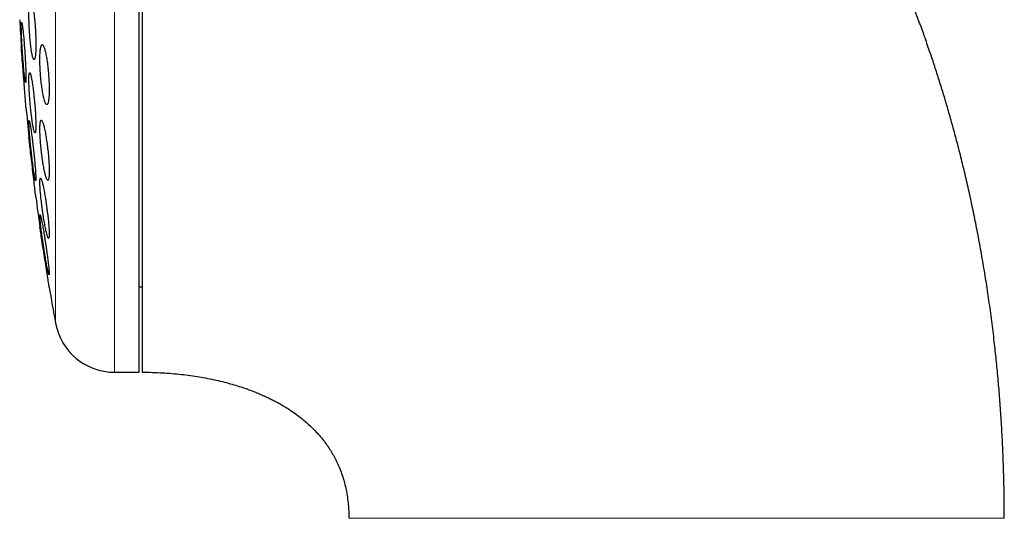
# Model space of a CAD drawing. Header units: millimetres. Extents: x 8 to 811, y 12 to 917.
# Tile 46 of 68: x 198 to 231, y 787 to 803. Entities that reach past the tile are written whole.
import ezdxf

# ---------------------------------------------------------------- set-up
doc = ezdxf.new("R2010")
doc.units = ezdxf.units.MM

msp = doc.modelspace()

# ---------------------------------------------------------------- linework, layer by layer
at = {"color": 252, "linetype": 'Continuous', "lineweight": 0}
for p, q in [((200.871, 823.413), (200.871, 791.413)), ((198.904, 807.413), (198.904, 793.052))]:
    msp.add_line(p, q, dxfattribs=at)
at = {"color": 7, "linetype": 'Continuous', "lineweight": 30}
for p, q in [((201.697, 791.413), (201.697, 823.413)), ((198.389, 796.213), (198.391, 796.201)), ((201.697, 794.263), (201.797, 794.263)), ((200.871, 791.413), (201.697, 791.413))]:
    msp.add_line(p, q, dxfattribs=at)
at = {"color": 7, "linetype": 'Continuous', "lineweight": 30, "flags": 128}
for points in [[(197.92, 800.25), (197.92, 800.251), (197.919, 800.26), (197.918, 800.276), (197.916, 800.298), (197.914, 800.327), (197.911, 800.364), (197.908, 800.406), (197.904, 800.454), (197.9, 800.507), (197.895, 800.566), (197.89, 800.631), (197.885, 800.698), (197.879, 800.77), (197.874, 800.846), (197.867, 800.926), (197.861, 801.005), (197.855, 801.087), (197.848, 801.172), (197.842, 801.258), (197.835, 801.34), (197.829, 801.423), (197.822, 801.507), (197.816, 801.589), (197.81, 801.666), (197.804, 801.74), (197.798, 801.813), (197.793, 801.882), (197.788, 801.944), (197.784, 802.002), (197.78, 802.055), (197.776, 802.103), (197.773, 802.143), (197.77, 802.178), (197.768, 802.206), (197.766, 802.227), (197.765, 802.244), (197.765, 802.249), (197.765, 802.249)], [(198.249, 797.25), (198.248, 797.251), (198.247, 797.26), (198.246, 797.276), (198.243, 797.298), (198.24, 797.327), (198.235, 797.363), (198.23, 797.405), (198.225, 797.452), (198.219, 797.505), (198.212, 797.564), (198.205, 797.629), (198.197, 797.696), (198.189, 797.767), (198.18, 797.843), (198.17, 797.922), (198.161, 798.002), (198.152, 798.084), (198.142, 798.168), (198.132, 798.254), (198.122, 798.338), (198.113, 798.421), (198.103, 798.505), (198.093, 798.587), (198.084, 798.664), (198.076, 798.739), (198.067, 798.812), (198.059, 798.882), (198.052, 798.944), (198.045, 799.002), (198.039, 799.055), (198.034, 799.103), (198.029, 799.144), (198.025, 799.178), (198.022, 799.206), (198.019, 799.228), (198.017, 799.244), (198.017, 799.249), (198.017, 799.249)], [(198.693, 794.25), (198.693, 794.251), (198.692, 794.26), (198.689, 794.276), (198.686, 794.298), (198.681, 794.326), (198.676, 794.362), (198.669, 794.404), (198.662, 794.451), (198.654, 794.503), (198.645, 794.562), (198.635, 794.626), (198.625, 794.692), (198.614, 794.763), (198.602, 794.839), (198.59, 794.918), (198.577, 794.997), (198.565, 795.079), (198.552, 795.164), (198.538, 795.25), (198.525, 795.334), (198.512, 795.417), (198.499, 795.501), (198.487, 795.584), (198.475, 795.662), (198.463, 795.738), (198.452, 795.811), (198.441, 795.881), (198.431, 795.944), (198.422, 796.002), (198.414, 796.056), (198.406, 796.104), (198.4, 796.144), (198.395, 796.178), (198.39, 796.206), (198.387, 796.228), (198.385, 796.244), (198.384, 796.249), (198.384, 796.249)]]:
    msp.add_lwpolyline(points, dxfattribs=at)
at = {"color": 7, "linetype": 'Continuous', "lineweight": 30}
for centre, radius, start, end in [((277.161, 807.413), 79.564, 183.06198, 183.72116), ((277.161, 807.413), 79.564, 185.1653, 185.88928), ((277.161, 807.413), 79.564, 187.33873, 188.0659), ((277.161, 807.413), 79.564, 189.52284, 190.39867), ((200.871, 793.413), 2, 190.3987, 270)]:
    msp.add_arc(centre, radius, start, end, dxfattribs=at)
for points, knots in [([(230.524, 786.545), (230.523, 786.775), (230.521, 787.234), (230.507, 787.915), (230.486, 788.586), (230.456, 789.246), (230.418, 789.891), (230.374, 790.522), (230.323, 791.139), (230.265, 791.745), (230.197, 792.378), (230.118, 793.036), (230.027, 793.717), (229.927, 794.384), (229.821, 795.036), (229.708, 795.674), (229.589, 796.297), (229.465, 796.907), (229.335, 797.502), (229.2, 798.083), (229.061, 798.651), (228.917, 799.204), (228.773, 799.735), (228.628, 800.242), (228.484, 800.727), (228.337, 801.2), (228.188, 801.662), (228.029, 802.134), (227.861, 802.617), (227.683, 803.109), (227.503, 803.585), (227.323, 804.047), (227.142, 804.495), (226.961, 804.928), (226.774, 805.361), (226.581, 805.792), (226.384, 806.221), (226.188, 806.634), (225.993, 807.031), (225.801, 807.412), (225.612, 807.778), (225.425, 808.13), (225.242, 808.466), (225.062, 808.788), (224.887, 809.094), (224.717, 809.384), (224.551, 809.662), (224.383, 809.939), (224.212, 810.214), (224.034, 810.494), (223.851, 810.776), (223.658, 811.067), (223.454, 811.368), (223.24, 811.678), (223.014, 811.995), (222.768, 812.333), (222.501, 812.689), (222.211, 813.064), (221.906, 813.447), (221.586, 813.837), (221.268, 814.21), (220.956, 814.566), (220.65, 814.904), (220.332, 815.245), (220.002, 815.588), (219.659, 815.933), (219.31, 816.272), (218.955, 816.606), (218.595, 816.933), (218.222, 817.26), (217.836, 817.586), (217.451, 817.899), (217.066, 818.201), (216.684, 818.49), (216.29, 818.777), (215.884, 819.06), (215.467, 819.34), (215.038, 819.616), (214.598, 819.887), (214.16, 820.144), (213.727, 820.387), (213.3, 820.616), (212.862, 820.84), (212.413, 821.058), (211.954, 821.27), (211.485, 821.475), (211.005, 821.672), (210.514, 821.862), (210.012, 822.043), (209.499, 822.216), (208.975, 822.379), (208.443, 822.532), (207.902, 822.674), (207.354, 822.805), (206.794, 822.924), (206.261, 823.025), (205.757, 823.109), (205.284, 823.179), (204.803, 823.24), (204.315, 823.293), (203.822, 823.336), (203.324, 823.37), (202.822, 823.395), (202.312, 823.41), (201.969, 823.412), (201.797, 823.413)], [0, 0, 0, 0, 0.013311, 0.0264162, 0.0393176, 0.052017, 0.0645162, 0.0765991, 0.0884923, 0.1001975, 0.1117163, 0.1251882, 0.1384009, 0.1513569, 0.1640589, 0.1765095, 0.1887111, 0.2006662, 0.2123773, 0.2238468, 0.2350771, 0.2460705, 0.2568294, 0.2667606, 0.2764873, 0.2860113, 0.2953343, 0.3044581, 0.3147685, 0.3248173, 0.3346072, 0.3441408, 0.3534206, 0.362449, 0.3712284, 0.380601, 0.3896781, 0.3984628, 0.4069577, 0.4151658, 0.4230895, 0.4307314, 0.4380939, 0.4451795, 0.4519903, 0.4584141, 0.4645769, 0.4706782, 0.4770823, 0.4832851, 0.4897503, 0.496476, 0.5034604, 0.5107014, 0.5181971, 0.5259455, 0.5347582, 0.5438715, 0.5532829, 0.5629898, 0.5729897, 0.5815452, 0.5903013, 0.5992567, 0.6084106, 0.6177618, 0.6273097, 0.6364914, 0.645847, 0.6553762, 0.665079, 0.6749557, 0.6840334, 0.6932539, 0.7026181, 0.7121267, 0.721781, 0.7315822, 0.7415321, 0.7516325, 0.7608325, 0.7701574, 0.7796096, 0.7891911, 0.7989046, 0.808753, 0.8187394, 0.8288449, 0.8390949, 0.8494935, 0.8600451, 0.8707544, 0.8814309, 0.8922697, 0.9032764, 0.914457, 0.9235311, 0.9327239, 0.9420393, 0.9514809, 0.9610527, 0.9705845, 0.9802501, 0.9900537, 1, 1, 1, 1]), ([(201.797, 811.602), (201.797, 811.431), (201.797, 811.088), (201.797, 810.57), (201.797, 810.049), (201.797, 809.526), (201.797, 809), (201.797, 808.471), (201.797, 807.941), (201.797, 807.41), (201.797, 806.879), (201.797, 806.35), (201.797, 805.823), (201.797, 805.297), (201.797, 804.773), (201.797, 804.251), (201.797, 803.732), (201.797, 803.217), (201.797, 802.709), (201.797, 802.206), (201.797, 801.708), (201.797, 801.216), (201.797, 800.729), (201.797, 800.251), (201.797, 799.78), (201.797, 799.319), (201.797, 798.867), (201.797, 798.424), (201.797, 797.99), (201.797, 797.566), (201.797, 797.153), (201.797, 796.752), (201.797, 796.362), (201.797, 795.986), (201.797, 795.621), (201.797, 795.27), (201.797, 794.93), (201.797, 794.605), (201.797, 794.294), (201.797, 793.998), (201.797, 793.717), (201.797, 793.45), (201.797, 793.199), (201.797, 792.963), (201.797, 792.743), (201.797, 792.539), (201.797, 792.351), (201.797, 792.181), (201.797, 792.027), (201.797, 791.89), (201.797, 791.769), (201.797, 791.666), (201.797, 791.58), (201.797, 791.512), (201.797, 791.461), (201.797, 791.428), (201.797, 791.413), (201.797, 791.415), (201.797, 791.415)], [0, 0, 0, 0, 0.018101, 0.036151, 0.054171, 0.07218, 0.090198, 0.108245, 0.126341, 0.144444, 0.162496, 0.180517, 0.198526, 0.216543, 0.234589, 0.252682, 0.270786, 0.288837, 0.306858, 0.324867, 0.342884, 0.36093, 0.379024, 0.397127, 0.415179, 0.433199, 0.451208, 0.469225, 0.487271, 0.505365, 0.523468, 0.54152, 0.55954, 0.577549, 0.595566, 0.613612, 0.631706, 0.649809, 0.667861, 0.685881, 0.70389, 0.721908, 0.739953, 0.758047, 0.77615, 0.794202, 0.812223, 0.830231, 0.848249, 0.866295, 0.884388, 0.902489, 0.920539, 0.938559, 0.956568, 0.974586, 0.992633, 1, 1, 1, 1]), ([(198.075, 803.831), (198.071, 803.83), (198.064, 803.828), (198.054, 803.808), (198.044, 803.777), (198.037, 803.734), (198.03, 803.679), (198.024, 803.614), (198.02, 803.538), (198.018, 803.454), (198.017, 803.363), (198.017, 803.264), (198.019, 803.161), (198.022, 803.053), (198.026, 802.943), (198.032, 802.831), (198.039, 802.72), (198.047, 802.609), (198.057, 802.502), (198.067, 802.398), (198.078, 802.3), (198.09, 802.208), (198.102, 802.124), (198.115, 802.049), (198.128, 801.983), (198.141, 801.928), (198.154, 801.885), (198.167, 801.854), (198.179, 801.835), (198.191, 801.829), (198.202, 801.836), (198.212, 801.856), (198.221, 801.888), (198.229, 801.932), (198.236, 801.987), (198.241, 802.053), (198.245, 802.129), (198.248, 802.214), (198.249, 802.306), (198.248, 802.405), (198.247, 802.509), (198.243, 802.616), (198.239, 802.727), (198.233, 802.838), (198.226, 802.95), (198.217, 803.06), (198.208, 803.168), (198.198, 803.271), (198.186, 803.369), (198.174, 803.46), (198.162, 803.544), (198.149, 803.618), (198.136, 803.683), (198.123, 803.737), (198.11, 803.78), (198.098, 803.81), (198.086, 803.828), (198.078, 803.83), (198.075, 803.831)], [0, 0, 0, 0, 0.01788, 0.035817, 0.053696, 0.071581, 0.089522, 0.107406, 0.125206, 0.143064, 0.160864, 0.178583, 0.196358, 0.214078, 0.231786, 0.24955, 0.267258, 0.28503, 0.302857, 0.320628, 0.338509, 0.356447, 0.374328, 0.392319, 0.410367, 0.428358, 0.44641, 0.46452, 0.482572, 0.50061, 0.518706, 0.536744, 0.554697, 0.572707, 0.59066, 0.608495, 0.626388, 0.644223, 0.661961, 0.679755, 0.697493, 0.715195, 0.732954, 0.750656, 0.768401, 0.786201, 0.803946, 0.82179, 0.839691, 0.857536, 0.875497, 0.893514, 0.911474, 0.929516, 0.947614, 0.965655, 0.982828, 1, 1, 1, 1]), ([(197.775, 803.075), (197.774, 803.074), (197.771, 803.071), (197.768, 803.052), (197.766, 803.021), (197.765, 802.978), (197.764, 802.924), (197.765, 802.859), (197.767, 802.784), (197.77, 802.7), (197.773, 802.609), (197.778, 802.51), (197.783, 802.407), (197.789, 802.299), (197.796, 802.188), (197.803, 802.076), (197.811, 801.963), (197.819, 801.852), (197.828, 801.744), (197.836, 801.64), (197.845, 801.541), (197.854, 801.449), (197.862, 801.365), (197.871, 801.29), (197.879, 801.225), (197.886, 801.171), (197.893, 801.128), (197.9, 801.097), (197.905, 801.079), (197.91, 801.073), (197.914, 801.08), (197.917, 801.1), (197.919, 801.132), (197.92, 801.175), (197.92, 801.23), (197.919, 801.296), (197.917, 801.372), (197.915, 801.456), (197.911, 801.548), (197.906, 801.646), (197.901, 801.75), (197.895, 801.859), (197.888, 801.969), (197.881, 802.082), (197.873, 802.194), (197.865, 802.305), (197.856, 802.413), (197.847, 802.517), (197.839, 802.615), (197.83, 802.707), (197.821, 802.79), (197.813, 802.865), (197.805, 802.929), (197.798, 802.983), (197.791, 803.025), (197.785, 803.054), (197.779, 803.072), (197.776, 803.074), (197.775, 803.075)], [0, 0, 0, 0, 0.017812, 0.035682, 0.053494, 0.071307, 0.089177, 0.106991, 0.12479, 0.142646, 0.160446, 0.17826, 0.19613, 0.213944, 0.231801, 0.249714, 0.26757, 0.285479, 0.303445, 0.321354, 0.339303, 0.357308, 0.375257, 0.393215, 0.41123, 0.429187, 0.44712, 0.465109, 0.483041, 0.500925, 0.518865, 0.536748, 0.554581, 0.57247, 0.590302, 0.608105, 0.625963, 0.643766, 0.661571, 0.679433, 0.697239, 0.71508, 0.732978, 0.750819, 0.768712, 0.786662, 0.804555, 0.822494, 0.84049, 0.858429, 0.876388, 0.894404, 0.912363, 0.930306, 0.948307, 0.96625, 0.983125, 1, 1, 1, 1]), ([(198.461, 802.331), (198.456, 802.33), (198.446, 802.328), (198.433, 802.308), (198.421, 802.277), (198.41, 802.234), (198.401, 802.179), (198.394, 802.114), (198.389, 802.038), (198.385, 801.954), (198.384, 801.863), (198.384, 801.765), (198.386, 801.662), (198.39, 801.555), (198.396, 801.445), (198.404, 801.334), (198.413, 801.223), (198.424, 801.113), (198.437, 801.006), (198.45, 800.902), (198.465, 800.804), (198.481, 800.712), (198.497, 800.628), (198.514, 800.552), (198.532, 800.486), (198.549, 800.43), (198.567, 800.387), (198.584, 800.355), (198.6, 800.335), (198.616, 800.329), (198.631, 800.336), (198.645, 800.355), (198.657, 800.388), (198.667, 800.432), (198.676, 800.487), (198.683, 800.554), (198.689, 800.63), (198.692, 800.714), (198.694, 800.806), (198.693, 800.904), (198.691, 801.008), (198.686, 801.115), (198.68, 801.225), (198.672, 801.336), (198.663, 801.447), (198.652, 801.556), (198.639, 801.663), (198.626, 801.767), (198.611, 801.864), (198.595, 801.956), (198.579, 802.04), (198.561, 802.115), (198.544, 802.181), (198.526, 802.235), (198.509, 802.278), (198.492, 802.309), (198.476, 802.328), (198.466, 802.33), (198.461, 802.331)], [0, 0, 0, 0, 0.0178819, 0.0358199, 0.0537008, 0.0715902, 0.0895371, 0.1074255, 0.1251655, 0.1429628, 0.1607024, 0.1782993, 0.1959526, 0.2135498, 0.2311271, 0.2487602, 0.2663384, 0.2840258, 0.301769, 0.3194574, 0.3373378, 0.3552743, 0.3731554, 0.3912303, 0.4093623, 0.4274374, 0.4456239, 0.4638684, 0.4820544, 0.5002173, 0.5184387, 0.5366006, 0.5546128, 0.5726834, 0.5906946, 0.6084973, 0.6263577, 0.6441598, 0.6617891, 0.679475, 0.6971043, 0.7146714, 0.7322944, 0.7498621, 0.7675025, 0.7851985, 0.8028399, 0.8206565, 0.838529, 0.8563465, 0.8743676, 0.8924455, 0.910467, 0.9286328, 0.9468563, 0.9650218, 0.982511, 1, 1, 1, 1]), ([(197.773, 802.135), (197.774, 802.132), (197.774, 802.126), (197.775, 802.119), (197.775, 802.116)], [0, 0, 0, 0, 0.519077, 1, 1, 1, 1]), ([(198.044, 801.393), (198.041, 801.392), (198.036, 801.39), (198.029, 801.37), (198.024, 801.339), (198.02, 801.296), (198.018, 801.242), (198.016, 801.177), (198.017, 801.103), (198.019, 801.019), (198.022, 800.928), (198.027, 800.83), (198.033, 800.727), (198.04, 800.62), (198.048, 800.51), (198.058, 800.398), (198.068, 800.286), (198.079, 800.175), (198.091, 800.067), (198.103, 799.963), (198.116, 799.864), (198.129, 799.772), (198.142, 799.687), (198.155, 799.611), (198.168, 799.546), (198.18, 799.49), (198.192, 799.447), (198.203, 799.416), (198.213, 799.397), (198.222, 799.391), (198.23, 799.398), (198.236, 799.417), (198.242, 799.449), (198.245, 799.493), (198.248, 799.548), (198.249, 799.614), (198.248, 799.689), (198.246, 799.773), (198.243, 799.864), (198.238, 799.963), (198.232, 800.066), (198.225, 800.174), (198.217, 800.284), (198.207, 800.396), (198.197, 800.508), (198.185, 800.618), (198.173, 800.726), (198.161, 800.83), (198.148, 800.929), (198.135, 801.021), (198.122, 801.105), (198.109, 801.18), (198.096, 801.245), (198.084, 801.299), (198.072, 801.342), (198.062, 801.372), (198.052, 801.39), (198.047, 801.392), (198.044, 801.393)], [0, 0, 0, 0, 0.01777, 0.035597, 0.053366, 0.071139, 0.088969, 0.106742, 0.12446, 0.142234, 0.159952, 0.177661, 0.195426, 0.213135, 0.230909, 0.248739, 0.266513, 0.284397, 0.302338, 0.320223, 0.338216, 0.356266, 0.37426, 0.392313, 0.410423, 0.428476, 0.446513, 0.464607, 0.482643, 0.500593, 0.518601, 0.53655, 0.554383, 0.572272, 0.590104, 0.607839, 0.625632, 0.643368, 0.66107, 0.678829, 0.696532, 0.714278, 0.732081, 0.749828, 0.767676, 0.78558, 0.803428, 0.821391, 0.839411, 0.857375, 0.875417, 0.893517, 0.911559, 0.929609, 0.947717, 0.965766, 0.982883, 1, 1, 1, 1]), ([(198.024, 799.802), (198.022, 799.801), (198.02, 799.798), (198.017, 799.779), (198.016, 799.748), (198.017, 799.706), (198.019, 799.652), (198.022, 799.587), (198.027, 799.513), (198.033, 799.43), (198.041, 799.339), (198.049, 799.241), (198.059, 799.138), (198.069, 799.03), (198.08, 798.92), (198.092, 798.808), (198.105, 798.695), (198.118, 798.584), (198.131, 798.475), (198.144, 798.37), (198.157, 798.271), (198.169, 798.179), (198.182, 798.094), (198.193, 798.018), (198.204, 797.953), (198.214, 797.898), (198.223, 797.855), (198.231, 797.824), (198.237, 797.806), (198.242, 797.8), (198.246, 797.807), (198.248, 797.826), (198.249, 797.858), (198.248, 797.902), (198.246, 797.956), (198.243, 798.021), (198.238, 798.096), (198.232, 798.18), (198.224, 798.271), (198.216, 798.369), (198.206, 798.473), (198.195, 798.581), (198.184, 798.691), (198.172, 798.804), (198.16, 798.916), (198.147, 799.027), (198.134, 799.136), (198.121, 799.24), (198.108, 799.339), (198.095, 799.431), (198.083, 799.515), (198.071, 799.59), (198.06, 799.655), (198.051, 799.709), (198.042, 799.751), (198.034, 799.781), (198.028, 799.799), (198.025, 799.801), (198.024, 799.802)], [0, 0, 0, 0, 0.017712, 0.035479, 0.053191, 0.070903, 0.088671, 0.106383, 0.124093, 0.141859, 0.15957, 0.177347, 0.19518, 0.212958, 0.230846, 0.248791, 0.26668, 0.284676, 0.30273, 0.320727, 0.33878, 0.356892, 0.374946, 0.39298, 0.411073, 0.429106, 0.447052, 0.465056, 0.483002, 0.50083, 0.518715, 0.536543, 0.554276, 0.572066, 0.589799, 0.607502, 0.625261, 0.642964, 0.660714, 0.678519, 0.696269, 0.714121, 0.732029, 0.749881, 0.767848, 0.785872, 0.803839, 0.821883, 0.839985, 0.858029, 0.876077, 0.894184, 0.912232, 0.930211, 0.948247, 0.966225, 0.983112, 1, 1, 1, 1]), ([(198.429, 799.812), (198.425, 799.811), (198.417, 799.808), (198.407, 799.789), (198.399, 799.758), (198.392, 799.716), (198.387, 799.661), (198.385, 799.597), (198.384, 799.522), (198.384, 799.439), (198.387, 799.349), (198.392, 799.251), (198.398, 799.149), (198.407, 799.042), (198.417, 798.933), (198.428, 798.822), (198.441, 798.71), (198.455, 798.6), (198.47, 798.492), (198.486, 798.388), (198.502, 798.289), (198.519, 798.196), (198.537, 798.11), (198.554, 798.034), (198.572, 797.967), (198.589, 797.912), (198.605, 797.868), (198.621, 797.836), (198.635, 797.816), (198.648, 797.81), (198.66, 797.817), (198.67, 797.836), (198.679, 797.868), (198.685, 797.912), (198.69, 797.966), (198.693, 798.032), (198.694, 798.107), (198.693, 798.191), (198.69, 798.282), (198.685, 798.379), (198.678, 798.482), (198.67, 798.589), (198.66, 798.699), (198.648, 798.81), (198.636, 798.921), (198.621, 799.031), (198.606, 799.139), (198.59, 799.243), (198.574, 799.342), (198.556, 799.434), (198.539, 799.519), (198.521, 799.595), (198.504, 799.661), (198.487, 799.716), (198.471, 799.759), (198.455, 799.79), (198.441, 799.809), (198.433, 799.811), (198.429, 799.812)], [0, 0, 0, 0, 0.01773, 0.035516, 0.053246, 0.070982, 0.088776, 0.106511, 0.124132, 0.141809, 0.15943, 0.177, 0.194625, 0.212195, 0.229847, 0.247554, 0.265207, 0.283039, 0.300926, 0.318759, 0.336792, 0.354883, 0.372917, 0.391089, 0.409318, 0.427489, 0.44567, 0.46391, 0.48209, 0.500146, 0.518261, 0.536316, 0.554168, 0.572078, 0.58993, 0.607592, 0.625311, 0.642973, 0.660542, 0.678168, 0.695738, 0.71335, 0.731017, 0.74863, 0.766399, 0.784225, 0.801995, 0.81997, 0.838002, 0.855978, 0.874119, 0.892318, 0.910459, 0.928653, 0.946905, 0.965097, 0.982549, 1, 1, 1, 1]), ([(198.405, 797.879), (198.402, 797.878), (198.396, 797.875), (198.391, 797.856), (198.386, 797.826), (198.384, 797.783), (198.384, 797.73), (198.385, 797.666), (198.389, 797.592), (198.394, 797.509), (198.401, 797.419), (198.41, 797.322), (198.42, 797.22), (198.432, 797.113), (198.445, 797.003), (198.459, 796.892), (198.475, 796.78), (198.491, 796.669), (198.508, 796.56), (198.525, 796.455), (198.543, 796.355), (198.56, 796.262), (198.577, 796.176), (198.594, 796.1), (198.61, 796.033), (198.625, 795.977), (198.639, 795.934), (198.652, 795.902), (198.663, 795.883), (198.673, 795.877), (198.681, 795.884), (198.687, 795.903), (198.691, 795.935), (198.693, 795.978), (198.693, 796.032), (198.692, 796.097), (198.688, 796.171), (198.683, 796.254), (198.676, 796.345), (198.667, 796.442), (198.656, 796.545), (198.644, 796.652), (198.631, 796.762), (198.617, 796.873), (198.601, 796.985), (198.585, 797.096), (198.568, 797.205), (198.551, 797.31), (198.533, 797.409), (198.516, 797.502), (198.498, 797.587), (198.482, 797.663), (198.466, 797.729), (198.451, 797.784), (198.437, 797.827), (198.424, 797.857), (198.413, 797.876), (198.407, 797.878), (198.405, 797.879)], [0, 0, 0, 0, 0.01762, 0.035295, 0.052914, 0.070537, 0.088216, 0.105839, 0.123408, 0.141033, 0.158603, 0.176225, 0.193903, 0.211527, 0.229312, 0.247154, 0.26494, 0.282931, 0.300978, 0.318969, 0.337119, 0.355326, 0.373476, 0.391668, 0.409918, 0.428108, 0.446203, 0.464356, 0.482449, 0.50035, 0.518309, 0.536209, 0.553908, 0.571664, 0.589363, 0.606942, 0.624577, 0.642157, 0.659747, 0.677394, 0.694985, 0.712712, 0.730494, 0.748221, 0.76615, 0.784135, 0.802065, 0.820176, 0.838345, 0.856457, 0.874651, 0.892903, 0.911096, 0.929233, 0.947428, 0.965564, 0.982782, 1, 1, 1, 1]), ([(198.389, 796.664), (198.388, 796.663), (198.385, 796.66), (198.384, 796.641), (198.384, 796.611), (198.386, 796.568), (198.39, 796.515), (198.396, 796.451), (198.404, 796.377), (198.413, 796.295), (198.424, 796.205), (198.436, 796.108), (198.45, 796.005), (198.464, 795.898), (198.48, 795.788), (198.497, 795.676), (198.514, 795.563), (198.531, 795.451), (198.549, 795.342), (198.566, 795.236), (198.583, 795.136), (198.6, 795.043), (198.616, 794.957), (198.63, 794.881), (198.644, 794.815), (198.656, 794.76), (198.667, 794.717), (198.676, 794.686), (198.683, 794.667), (198.688, 794.662), (198.692, 794.669), (198.694, 794.688), (198.693, 794.719), (198.691, 794.763), (198.687, 794.817), (198.681, 794.881), (198.673, 794.955), (198.663, 795.038), (198.652, 795.129), (198.64, 795.226), (198.626, 795.329), (198.611, 795.437), (198.596, 795.547), (198.579, 795.659), (198.562, 795.772), (198.545, 795.884), (198.527, 795.993), (198.51, 796.098), (198.493, 796.198), (198.476, 796.291), (198.46, 796.375), (198.446, 796.451), (198.432, 796.516), (198.42, 796.571), (198.41, 796.613), (198.401, 796.643), (198.394, 796.661), (198.391, 796.663), (198.389, 796.664)], [0, 0, 0, 0, 0.0175789, 0.0352138, 0.0527925, 0.0703707, 0.088005, 0.1055836, 0.1231834, 0.1408387, 0.1584394, 0.176183, 0.1939823, 0.2117268, 0.2296735, 0.2476765, 0.2656238, 0.2837469, 0.3019274, 0.3200505, 0.3382451, 0.3564979, 0.3746919, 0.3928182, 0.411003, 0.4291283, 0.4470755, 0.4650809, 0.4830272, 0.5007662, 0.5185625, 0.536301, 0.553896, 0.5715473, 0.5891425, 0.6067188, 0.6243508, 0.6419279, 0.6596164, 0.6773605, 0.69505, 0.7129331, 0.7308724, 0.7487563, 0.7668342, 0.784969, 0.803047, 0.8212344, 0.8394798, 0.8576667, 0.8758278, 0.8940474, 0.9122075, 0.9302166, 0.948284, 0.9662921, 0.9831461, 1, 1, 1, 1]), ([(201.797, 791.413), (201.91, 791.412), (202.133, 791.41), (202.464, 791.396), (202.786, 791.373), (203.098, 791.343), (203.4, 791.305), (203.689, 791.261), (203.975, 791.21), (204.255, 791.151), (204.528, 791.086), (204.785, 791.016), (205.025, 790.943), (205.243, 790.871), (205.439, 790.799), (205.615, 790.73), (205.777, 790.661), (205.928, 790.594), (206.07, 790.526), (206.207, 790.456), (206.361, 790.373), (206.53, 790.275), (206.713, 790.16), (206.893, 790.036), (207.064, 789.908), (207.226, 789.776), (207.378, 789.64), (207.525, 789.496), (207.667, 789.344), (207.801, 789.185), (207.925, 789.021), (208.038, 788.856), (208.14, 788.688), (208.232, 788.52), (208.32, 788.337), (208.402, 788.14), (208.477, 787.928), (208.539, 787.713), (208.592, 787.486), (208.634, 787.248), (208.658, 787.046), (208.67, 786.892), (208.675, 786.811), (208.677, 786.755), (208.679, 786.717), (208.68, 786.67), (208.681, 786.611), (208.681, 786.568), (208.681, 786.545)], [0, 0, 0, 0, 0.035845, 0.07095, 0.105181, 0.138424, 0.170588, 0.201598, 0.231396, 0.26272, 0.292482, 0.320657, 0.34723, 0.3722, 0.393512, 0.413512, 0.432209, 0.449619, 0.46594, 0.482216, 0.498604, 0.521313, 0.544224, 0.567337, 0.590659, 0.61205, 0.633637, 0.655439, 0.677482, 0.699684, 0.721428, 0.742649, 0.763383, 0.783663, 0.803516, 0.827769, 0.851467, 0.875067, 0.898731, 0.925346, 0.951858, 0.963397, 0.974318, 0.977597, 0.98132, 0.986276, 0.992494, 1, 1, 1, 1])]:
    msp.add_open_spline(points, degree=3, knots=knots, dxfattribs=at)
at = {"color": 252, "linetype": 'Continuous', "lineweight": 0}
for points, knots in [([(224.061, 786.545), (223.89, 786.545), (223.547, 786.545), (223.033, 786.545), (222.517, 786.545), (222.001, 786.545), (221.485, 786.545), (220.98, 786.545), (220.486, 786.545), (220.003, 786.545), (219.524, 786.545), (219.047, 786.545), (218.564, 786.545), (218.077, 786.545), (217.585, 786.545), (217.099, 786.545), (216.62, 786.545), (216.149, 786.545), (215.694, 786.545), (215.256, 786.545), (214.836, 786.545), (214.424, 786.545), (214.022, 786.545), (213.636, 786.545), (213.268, 786.545), (212.916, 786.545), (212.575, 786.545), (212.245, 786.545), (211.926, 786.545), (211.619, 786.545), (211.324, 786.545), (211.043, 786.545), (210.774, 786.545), (210.52, 786.545), (210.28, 786.545), (210.065, 786.545), (209.874, 786.545), (209.704, 786.545), (209.547, 786.545), (209.401, 786.545), (209.268, 786.545), (209.147, 786.545), (209.04, 786.545), (208.946, 786.545), (208.866, 786.545), (208.799, 786.545), (208.747, 786.545), (208.709, 786.545), (208.686, 786.545), (208.683, 786.545), (208.681, 786.545)], [0, 0, 0, 0, 0.023981, 0.048061, 0.072225, 0.096462, 0.120755, 0.145091, 0.168063, 0.191047, 0.214032, 0.237005, 0.259954, 0.284255, 0.308502, 0.332682, 0.356783, 0.380793, 0.404701, 0.42714, 0.449472, 0.471691, 0.493791, 0.515768, 0.536464, 0.557045, 0.577514, 0.597869, 0.618116, 0.638258, 0.658302, 0.678255, 0.698128, 0.717933, 0.737684, 0.757398, 0.774279, 0.79116, 0.808053, 0.824976, 0.841943, 0.858974, 0.876087, 0.893303, 0.910642, 0.928127, 0.945781, 0.963628, 0.981693, 1, 1, 1, 1]), ([(230.524, 786.545), (230.522, 786.545), (230.52, 786.545), (230.498, 786.545), (230.463, 786.545), (230.413, 786.545), (230.349, 786.545), (230.272, 786.545), (230.184, 786.545), (230.087, 786.545), (229.984, 786.545), (229.869, 786.545), (229.742, 786.545), (229.603, 786.545), (229.452, 786.545), (229.287, 786.545), (229.125, 786.545), (228.967, 786.545), (228.818, 786.545), (228.66, 786.545), (228.494, 786.545), (228.318, 786.545), (228.137, 786.545), (227.95, 786.545), (227.758, 786.545), (227.556, 786.545), (227.345, 786.545), (227.137, 786.545), (226.936, 786.545), (226.743, 786.545), (226.543, 786.545), (226.337, 786.545), (226.126, 786.545), (225.908, 786.545), (225.695, 786.545), (225.486, 786.545), (225.285, 786.545), (225.081, 786.545), (224.877, 786.545), (224.674, 786.545), (224.47, 786.545), (224.265, 786.545), (224.129, 786.545), (224.061, 786.545)], [0, 0, 0, 0, 0.037078, 0.074242, 0.111439, 0.148615, 0.185717, 0.222691, 0.259486, 0.291504, 0.323363, 0.355081, 0.386679, 0.418179, 0.449607, 0.48099, 0.512359, 0.535786, 0.559202, 0.582589, 0.605934, 0.629228, 0.652465, 0.674323, 0.696136, 0.717915, 0.739675, 0.761436, 0.779111, 0.796769, 0.814383, 0.831928, 0.849387, 0.866752, 0.884022, 0.899053, 0.913972, 0.928731, 0.943287, 0.957618, 0.971789, 0.985888, 1, 1, 1, 1])]:
    msp.add_open_spline(points, degree=3, knots=knots, dxfattribs=at)

doc.saveas('drawing.dxf')
